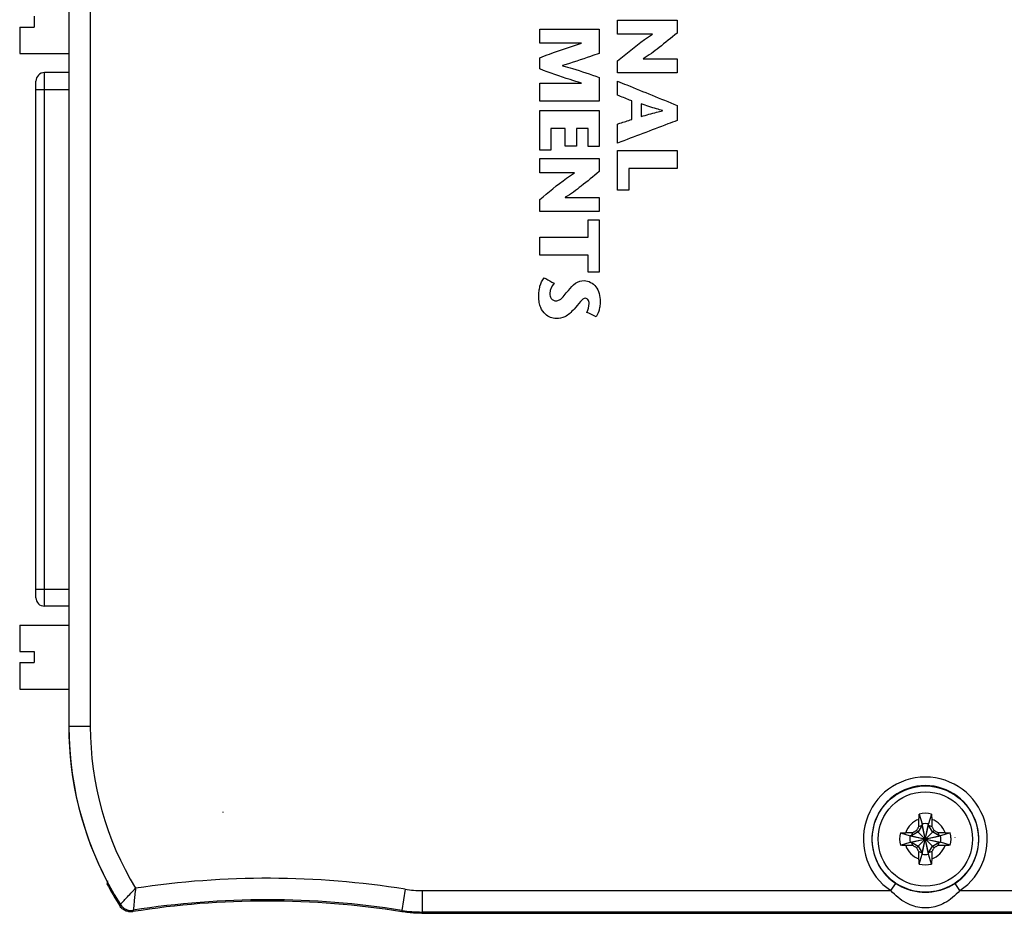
# Model space of a CAD drawing. Header units: inches. Extents: x 0 to 22, y 0 to 17.
# Tile 9 of 29: x 8.3 to 10.6, y 6 to 8.1. Entities that reach past the tile are written whole.
import ezdxf

# ---------------------------------------------------------------- set-up
doc = ezdxf.new("R2010")
doc.units = ezdxf.units.IN
doc.header["$LTSCALE"] = 1.21
doc.header["$MEASUREMENT"] = 0
doc.layers.get('0').update_dxf_attribs({"linetype": 'CONTINUOUS'})
doc.layers.add('DATUMCURVES', color=7, linetype='CONTINUOUS')

msp = doc.modelspace()

# ---------------------------------------------------------------- linework, layer by layer
at = {"color": 7, "linetype": 'CONTINUOUS'}
for p, q in [((8.4284, 10.0968), (8.4284, 6.4228)), ((8.4784, 10.0968), (8.4784, 6.4228)), ((8.347, 8.0818), (8.347, 8.0562)), ((8.3136, 8.0562), (8.3136, 7.9942)), ((8.3136, 8.0562), (8.347, 8.0562)), ((8.3136, 7.9942), (8.4282, 7.9942)), ((8.3712, 6.7038), (8.3712, 7.9499)), ((8.4282, 7.9499), (8.3712, 7.9499)), ((8.3515, 6.7235), (8.3515, 7.9302)), ((8.3515, 7.9105), (8.4282, 7.9105)), ((8.3515, 6.7432), (8.4282, 6.7432)), ((8.4282, 6.7038), (8.3712, 6.7038)), ((8.3136, 6.6595), (8.3136, 6.5975)), ((8.3136, 6.6595), (8.4282, 6.6595)), ((8.3136, 6.5975), (8.347, 6.5975)), ((8.347, 6.5975), (8.347, 6.5719)), ((8.3136, 6.5719), (8.3136, 6.5099)), ((8.3136, 6.5719), (8.347, 6.5719)), ((8.3136, 6.5099), (8.4282, 6.5099)), ((8.4784, 6.4228), (8.4284, 6.4228)), ((10.4143, 6.2181), (10.4215, 6.1952)), ((10.4433, 6.2181), (10.4361, 6.1952)), ((10.4215, 6.1923), (10.4123, 6.1763)), ((10.4135, 6.1888), (10.4215, 6.1923)), ((10.4361, 6.1244), (10.4215, 6.1952)), ((10.4215, 6.1952), (10.4215, 6.1923)), ((10.4215, 6.1244), (10.4361, 6.1952)), ((10.4361, 6.1273), (10.4215, 6.1923)), ((10.4215, 6.1273), (10.4361, 6.1923)), ((10.4361, 6.1923), (10.4361, 6.1952)), ((10.4361, 6.1923), (10.4441, 6.1888)), ((10.4453, 6.1763), (10.4361, 6.1923)), ((10.3705, 6.1743), (10.3934, 6.1671)), ((10.3934, 6.1671), (10.4642, 6.1525)), ((10.3934, 6.1525), (10.4642, 6.1671)), ((10.3963, 6.1671), (10.3934, 6.1671)), ((10.4123, 6.1763), (10.3963, 6.1671)), ((10.3963, 6.1671), (10.3998, 6.1751)), ((10.3963, 6.1671), (10.4613, 6.1525)), ((10.3963, 6.1525), (10.4613, 6.1671)), ((10.4085, 6.1801), (10.4491, 6.1395)), ((10.4085, 6.1395), (10.4491, 6.1801)), ((10.4613, 6.1671), (10.4453, 6.1763)), ((10.4578, 6.1751), (10.4613, 6.1671)), ((10.4642, 6.1671), (10.4613, 6.1671)), ((10.4871, 6.1743), (10.4642, 6.1671)), ((10.3705, 6.1453), (10.3934, 6.1525)), ((10.3934, 6.1525), (10.3963, 6.1525)), ((10.3963, 6.1525), (10.4123, 6.1433)), ((10.3998, 6.1445), (10.3963, 6.1525)), ((10.4123, 6.1433), (10.4215, 6.1273)), ((10.4361, 6.1273), (10.4453, 6.1433)), ((10.4453, 6.1433), (10.4613, 6.1525)), ((10.4613, 6.1525), (10.4578, 6.1445)), ((10.4613, 6.1525), (10.4642, 6.1525)), ((10.4871, 6.1453), (10.4642, 6.1525)), ((10.4135, 6.1308), (10.4215, 6.1273)), ((10.4143, 6.1015), (10.4215, 6.1244)), ((10.4215, 6.1273), (10.4215, 6.1244)), ((10.4441, 6.1308), (10.4361, 6.1273)), ((10.4361, 6.1244), (10.4361, 6.1273)), ((10.4433, 6.1015), (10.4361, 6.1244)), ((8.5183, 6.0593), (8.5171, 6.0555)), ((10.3484, 6.0394), (10.3595, 6.056)), ((10.5092, 6.0394), (10.4981, 6.056)), ((9.214, 6.0425), (9.2061, 5.9931)), ((9.2534, 6.0394), (10.3484, 6.0394)), ((9.2534, 6.0394), (9.2534, 5.9894)), ((10.5092, 6.0394), (12.4338, 6.0394)), ((9.2061, 5.9931), (9.2059, 5.9901)), ((9.2534, 5.9894), (9.2531, 5.9864)), ((9.2531, 5.9864), (12.4338, 5.9864)), ((12.4338, 5.9894), (9.2534, 5.9894))]:
    msp.add_line(p, q, dxfattribs=at)
for radius in [0.124, 0.1102]:
    msp.add_circle((10.4288, 6.1598), radius, dxfattribs=at)
for centre, radius, start, end in [((8.3712, 7.9302), 0.0197, 90, 180), ((8.3712, 6.7235), 0.0197, 180, 270), ((9.2066, 6.4228), 0.7784, 180, 207.8354), ((9.2066, 6.4228), 0.7782, 180, 212.2898), ((9.2066, 6.4228), 0.7282, 180, 211.26), ((10.4288, 6.1598), 0.1448, 303.7387, 236.2613), ((10.4288, 6.1598), 0.1248, 303.7387, 236.2613), ((10.4288, 6.1598), 0.0601, 76.0154, 103.9846), ((10.4288, 6.1598), 0.0483, 108.0064, 161.9936), ((10.4288, 6.1598), 0.0361, 78.3738, 101.6262), ((10.4288, 6.1598), 0.0483, 18.0064, 71.9936), ((10.4288, 6.1598), 0.0601, 166.0154, 193.9846), ((10.4288, 6.1598), 0.0361, 168.3738, 191.6262), ((10.4288, 6.1598), 0.0361, 348.3738, 11.6262), ((10.4288, 6.1598), 0.0601, 346.0154, 13.9846), ((10.4288, 6.1598), 0.0483, 198.0064, 251.9936), ((10.4288, 6.1598), 0.0483, 288.0064, 341.9936), ((10.4288, 6.1598), 0.0361, 258.3738, 281.6262), ((10.4288, 6.1598), 0.0601, 256.0154, 283.9846), ((9.2066, 6.4228), 0.7812, 208.0408, 212.4398), ((8.8914, 4.0185), 2.0496, 80.9425, 98.6222), ((8.8914, 4.0185), 1.9966, 80.9367, 99.0491), ((8.8914, 4.0185), 1.9996, 80.9425, 98.9937)]:
    msp.add_arc(centre, radius, start, end, dxfattribs=at)
for points, knots in [([(10.4139, 6.2057), (10.4139, 6.207), (10.414, 6.2097), (10.4141, 6.2138), (10.4142, 6.2166), (10.4143, 6.2181)], [0, 0, 0, 0, 0.311609, 0.64749, 1, 1, 1, 1]), ([(10.4433, 6.2181), (10.4434, 6.2166), (10.4435, 6.2138), (10.4436, 6.2097), (10.4437, 6.207), (10.4437, 6.2057)], [0, 0, 0, 0, 0.352479, 0.688401, 1, 1, 1, 1]), ([(10.4085, 6.1801), (10.4089, 6.1808), (10.4097, 6.1823), (10.411, 6.1845), (10.4123, 6.1866), (10.4131, 6.1881), (10.4135, 6.1888)], [0, 0, 0, 0, 0.248704, 0.498905, 0.749743, 1, 1, 1, 1]), ([(10.4135, 6.1888), (10.4135, 6.1903), (10.4136, 6.1931), (10.4137, 6.1974), (10.4138, 6.2016), (10.4138, 6.2044), (10.4139, 6.2057)], [0, 0, 0, 0, 0.258317, 0.511453, 0.758801, 1, 1, 1, 1]), ([(10.4437, 6.2057), (10.4438, 6.2044), (10.4438, 6.2016), (10.4439, 6.1974), (10.444, 6.1931), (10.4441, 6.1903), (10.4441, 6.1888)], [0, 0, 0, 0, 0.241199, 0.488547, 0.741683, 1, 1, 1, 1]), ([(10.4441, 6.1888), (10.4445, 6.1881), (10.4454, 6.1866), (10.4466, 6.1844), (10.4479, 6.1823), (10.4487, 6.1808), (10.4491, 6.1801)], [0, 0, 0, 0, 0.251836, 0.503053, 0.752653, 1, 1, 1, 1]), ([(10.3705, 6.1743), (10.372, 6.1744), (10.3748, 6.1745), (10.3789, 6.1746), (10.3816, 6.1747), (10.3829, 6.1747)], [0, 0, 0, 0, 0.352479, 0.688401, 1, 1, 1, 1]), ([(10.3829, 6.1747), (10.3842, 6.1748), (10.387, 6.1748), (10.3912, 6.1749), (10.3955, 6.175), (10.3983, 6.175), (10.3998, 6.1751)], [0, 0, 0, 0, 0.241202, 0.48855, 0.741685, 1, 1, 1, 1]), ([(10.3998, 6.1751), (10.4005, 6.1755), (10.402, 6.1763), (10.4042, 6.1776), (10.4063, 6.1789), (10.4078, 6.1797), (10.4085, 6.1801)], [0, 0, 0, 0, 0.251836, 0.503053, 0.752653, 1, 1, 1, 1]), ([(10.4491, 6.1801), (10.4499, 6.1797), (10.4513, 6.1789), (10.4535, 6.1776), (10.4556, 6.1763), (10.4571, 6.1755), (10.4578, 6.1751)], [0, 0, 0, 0, 0.248704, 0.498905, 0.749743, 1, 1, 1, 1]), ([(10.4578, 6.1751), (10.4593, 6.175), (10.4622, 6.175), (10.4664, 6.1749), (10.4706, 6.1748), (10.4734, 6.1748), (10.4747, 6.1747)], [0, 0, 0, 0, 0.258315, 0.51145, 0.758798, 1, 1, 1, 1]), ([(10.4747, 6.1747), (10.476, 6.1747), (10.4787, 6.1746), (10.4828, 6.1745), (10.4856, 6.1744), (10.4871, 6.1743)], [0, 0, 0, 0, 0.311609, 0.64749, 1, 1, 1, 1]), ([(10.3829, 6.1449), (10.3816, 6.1449), (10.3789, 6.145), (10.3748, 6.1451), (10.372, 6.1452), (10.3705, 6.1453)], [0, 0, 0, 0, 0.311609, 0.64749, 1, 1, 1, 1]), ([(10.3998, 6.1445), (10.3983, 6.1445), (10.3955, 6.1446), (10.3912, 6.1447), (10.387, 6.1448), (10.3842, 6.1448), (10.3829, 6.1449)], [0, 0, 0, 0, 0.258315, 0.51145, 0.758798, 1, 1, 1, 1]), ([(10.4085, 6.1395), (10.4078, 6.1399), (10.4063, 6.1407), (10.4041, 6.142), (10.402, 6.1432), (10.4005, 6.1441), (10.3998, 6.1445)], [0, 0, 0, 0, 0.248609, 0.498736, 0.749586, 1, 1, 1, 1]), ([(10.4578, 6.1445), (10.4571, 6.1441), (10.4556, 6.1432), (10.4535, 6.142), (10.4513, 6.1407), (10.4499, 6.1399), (10.4491, 6.1395)], [0, 0, 0, 0, 0.251669, 0.502875, 0.752553, 1, 1, 1, 1]), ([(10.4747, 6.1449), (10.4734, 6.1448), (10.4706, 6.1448), (10.4664, 6.1447), (10.4622, 6.1446), (10.4593, 6.1445), (10.4578, 6.1445)], [0, 0, 0, 0, 0.241202, 0.48855, 0.741685, 1, 1, 1, 1]), ([(10.4871, 6.1453), (10.4856, 6.1452), (10.4828, 6.1451), (10.4787, 6.145), (10.476, 6.1449), (10.4747, 6.1449)], [0, 0, 0, 0, 0.352479, 0.688401, 1, 1, 1, 1]), ([(10.4135, 6.1308), (10.4131, 6.1315), (10.4122, 6.133), (10.411, 6.1351), (10.4097, 6.1373), (10.4089, 6.1387), (10.4085, 6.1395)], [0, 0, 0, 0, 0.251852, 0.503071, 0.752663, 1, 1, 1, 1]), ([(10.4139, 6.1139), (10.4138, 6.1152), (10.4138, 6.118), (10.4137, 6.1222), (10.4136, 6.1264), (10.4135, 6.1293), (10.4135, 6.1308)], [0, 0, 0, 0, 0.241226, 0.488582, 0.741709, 1, 1, 1, 1]), ([(10.4441, 6.1308), (10.4441, 6.1293), (10.444, 6.1264), (10.4439, 6.1222), (10.4438, 6.118), (10.4438, 6.1152), (10.4437, 6.1139)], [0, 0, 0, 0, 0.258317, 0.511453, 0.758801, 1, 1, 1, 1]), ([(10.4491, 6.1395), (10.4487, 6.1387), (10.4479, 6.1373), (10.4466, 6.1351), (10.4454, 6.133), (10.4445, 6.1315), (10.4441, 6.1308)], [0, 0, 0, 0, 0.248609, 0.498736, 0.749586, 1, 1, 1, 1]), ([(10.4143, 6.1015), (10.4142, 6.103), (10.4141, 6.1058), (10.414, 6.1099), (10.4139, 6.1126), (10.4139, 6.1139)], [0, 0, 0, 0, 0.352479, 0.688401, 1, 1, 1, 1]), ([(10.4437, 6.1139), (10.4437, 6.1126), (10.4436, 6.1099), (10.4435, 6.1058), (10.4434, 6.103), (10.4433, 6.1015)], [0, 0, 0, 0, 0.311609, 0.64749, 1, 1, 1, 1]), ([(10.4981, 6.056), (10.4935, 6.0529), (10.4836, 6.0472), (10.468, 6.0409), (10.4521, 6.0369), (10.4367, 6.035), (10.4214, 6.035), (10.4057, 6.0368), (10.3896, 6.0409), (10.3739, 6.0472), (10.3641, 6.0529), (10.3595, 6.056)], [0, 0, 0, 0, 0.114107, 0.231925, 0.343363, 0.447186, 0.54898, 0.655233, 0.768548, 0.886738, 1, 1, 1, 1]), ([(8.5487, 6.0071), (8.5493, 6.0077), (8.5515, 6.0101), (8.5562, 6.0153), (8.5637, 6.0233), (8.5733, 6.0336), (8.5804, 6.0409), (8.5841, 6.0449)], [0, 0, 0, 0, 0.04921, 0.188217, 0.407077, 0.687509, 1, 1, 1, 1]), ([(8.5841, 6.0449), (8.5835, 6.0395), (8.5824, 6.0293), (8.5809, 6.0154), (8.5799, 6.0045), (8.5792, 5.9975), (8.5789, 5.9943), (8.5788, 5.9934)], [0, 0, 0, 0, 0.312891, 0.593373, 0.812067, 0.950914, 1, 1, 1, 1]), ([(9.214, 6.0425), (9.2205, 6.0414), (9.2336, 6.0399), (9.2468, 6.0394), (9.2534, 6.0394)], [0, 0, 0, 0, 0.49994, 1, 1, 1, 1]), ([(10.5092, 6.0394), (10.504, 6.0336), (10.493, 6.0229), (10.4748, 6.0105), (10.4562, 6.0025), (10.4381, 5.9988), (10.4201, 5.9987), (10.4017, 6.0024), (10.3828, 6.0105), (10.3645, 6.023), (10.3535, 6.0336), (10.3484, 6.0394)], [0, 0, 0, 0, 0.125914, 0.246981, 0.354779, 0.451439, 0.54505, 0.643901, 0.753482, 0.874989, 1, 1, 1, 1]), ([(8.5487, 6.0071), (8.5486, 6.0067), (8.5482, 6.0059), (8.5478, 6.0048), (8.5475, 6.0041), (8.5473, 6.0037)], [0, 0, 0, 0, 0.33386, 0.667071, 1, 1, 1, 1]), ([(8.5773, 5.9902), (8.5745, 5.9897), (8.5686, 5.9897), (8.5602, 5.9921), (8.5527, 5.9968), (8.5489, 6.0013), (8.5473, 6.0037)], [0, 0, 0, 0, 0.248766, 0.497363, 0.74775, 1, 1, 1, 1]), ([(8.5487, 6.0071), (8.5508, 6.0038), (8.5562, 5.998), (8.567, 5.9931), (8.575, 5.9928), (8.5788, 5.9934)], [0, 0, 0, 0, 0.333313, 0.666637, 1, 1, 1, 1]), ([(8.5788, 5.9934), (8.5786, 5.9931), (8.5783, 5.9924), (8.5778, 5.9913), (8.5775, 5.9906), (8.5773, 5.9902)], [0, 0, 0, 0, 0.333605, 0.666938, 1, 1, 1, 1]), ([(9.2531, 5.9864), (9.2479, 5.9864), (9.2373, 5.9867), (9.2215, 5.9879), (9.2111, 5.9893), (9.2059, 5.9901)], [0, 0, 0, 0, 0.333145, 0.666862, 1, 1, 1, 1]), ([(9.2061, 5.9931), (9.2139, 5.9919), (9.2297, 5.99), (9.2455, 5.9894), (9.2534, 5.9894)], [0, 0, 0, 0, 0.499916, 1, 1, 1, 1])]:
    msp.add_open_spline(points, degree=3, knots=knots, dxfattribs=at)
at = {"layer": 'DATUMCURVES', "color": 40, "linetype": 'CONTINUOUS'}
for points, knots in [([(9.7101, 8.0727, 0.394), (9.7173, 8.0727, 0.394), (9.7636, 8.0727, 0.394), (9.8099, 8.0727, 0.394), (9.849, 8.0727, 0.394)], [0, 0, 0, 0, 0.15625, 1, 1, 1, 1]), ([(9.7101, 8.0398, 0.394), (9.7101, 8.0415, 0.394), (9.7101, 8.0525, 0.394), (9.7101, 8.0634, 0.394), (9.7101, 8.0727, 0.394)], [0, 0, 0, 0, 0.15625, 1, 1, 1, 1]), ([(9.849, 8.0727, 0.394), (9.849, 8.0711, 0.394), (9.849, 8.061, 0.394), (9.849, 8.0509, 0.394), (9.849, 8.0423, 0.394)], [0, 0, 0, 0, 0.15625, 1, 1, 1, 1]), ([(9.5282, 8.0517, 0.394), (9.5354, 8.0517, 0.394), (9.5817, 8.0517, 0.394), (9.628, 8.0517, 0.394), (9.6671, 8.0517, 0.394)], [0, 0, 0, 0, 0.15625, 1, 1, 1, 1]), ([(9.5282, 8.0187, 0.394), (9.5282, 8.0204, 0.394), (9.5282, 8.0314, 0.394), (9.5282, 8.0424, 0.394), (9.5282, 8.0517, 0.394)], [0, 0, 0, 0, 0.15625, 1, 1, 1, 1]), ([(9.6671, 8.0517, 0.394), (9.6671, 8.0487, 0.394), (9.6671, 8.0298, 0.394), (9.6671, 8.0109, 0.394), (9.6671, 7.9949, 0.394)], [0, 0, 0, 0, 0.15625, 1, 1, 1, 1]), ([(9.7915, 8.0398, 0.394), (9.7872, 8.0398, 0.394), (9.7601, 8.0398, 0.394), (9.733, 8.0398, 0.394), (9.7101, 8.0398, 0.394)], [0, 0, 0, 0, 0.15625, 1, 1, 1, 1]), ([(9.7101, 7.9771, 0.394), (9.7306, 7.994, 0.394), (9.7566, 8.0163, 0.394), (9.7849, 8.0356, 0.394), (9.7915, 8.0394, 0.394)], [0, 0, 0, 0, 0.779671, 1, 1, 1, 1]), ([(9.849, 8.0423, 0.394), (9.8351, 8.031, 0.394), (9.8093, 8.0102, 0.394), (9.783, 7.9895, 0.394), (9.7694, 7.9824, 0.394)], [0, 0, 0, 0, 0.540207, 1, 1, 1, 1]), ([(9.6254, 8.0187, 0.394), (9.6203, 8.0187, 0.394), (9.5879, 8.0187, 0.394), (9.5555, 8.0187, 0.394), (9.5282, 8.0187, 0.394)], [0, 0, 0, 0, 0.15625, 1, 1, 1, 1]), ([(9.5282, 7.9848, 0.394), (9.5358, 7.9876, 0.394), (9.5679, 7.9996, 0.394), (9.6004, 8.0108, 0.394), (9.6254, 8.0183, 0.394)], [0, 0, 0, 0, 0.237355, 1, 1, 1, 1]), ([(9.5282, 7.9584, 0.394), (9.5282, 7.9598, 0.394), (9.5282, 7.9686, 0.394), (9.5282, 7.9774, 0.394), (9.5282, 7.9848, 0.394)], [0, 0, 0, 0, 0.15625, 1, 1, 1, 1]), ([(9.6671, 7.9949, 0.394), (9.6604, 7.9925, 0.394), (9.6321, 7.9824, 0.394), (9.6036, 7.9729, 0.394), (9.5815, 7.9665, 0.394)], [0, 0, 0, 0, 0.235722, 1, 1, 1, 1]), ([(9.7694, 7.982, 0.394), (9.7736, 7.982, 0.394), (9.8001, 7.982, 0.394), (9.8266, 7.982, 0.394), (9.849, 7.982, 0.394)], [0, 0, 0, 0, 0.15625, 1, 1, 1, 1]), ([(9.849, 7.982, 0.394), (9.849, 7.9803, 0.394), (9.849, 7.9693, 0.394), (9.849, 7.9583, 0.394), (9.849, 7.9491, 0.394)], [0, 0, 0, 0, 0.15625, 1, 1, 1, 1]), ([(9.6254, 7.9255, 0.394), (9.6166, 7.928, 0.394), (9.5839, 7.9381, 0.394), (9.5517, 7.9498, 0.394), (9.5282, 7.9584, 0.394)], [0, 0, 0, 0, 0.267493, 1, 1, 1, 1]), ([(9.5815, 7.9661, 0.394), (9.5894, 7.964, 0.394), (9.6181, 7.9557, 0.394), (9.6464, 7.9458, 0.394), (9.6671, 7.9388, 0.394)], [0, 0, 0, 0, 0.270709, 1, 1, 1, 1]), ([(9.7101, 7.9491, 0.394), (9.7101, 7.9505, 0.394), (9.7101, 7.9598, 0.394), (9.7101, 7.9692, 0.394), (9.7101, 7.9771, 0.394)], [0, 0, 0, 0, 0.15625, 1, 1, 1, 1]), ([(9.6671, 7.9388, 0.394), (9.6671, 7.9359, 0.394), (9.6671, 7.9173, 0.394), (9.6671, 7.8988, 0.394), (9.6671, 7.8832, 0.394)], [0, 0, 0, 0, 0.15625, 1, 1, 1, 1]), ([(9.849, 7.9491, 0.394), (9.8418, 7.9491, 0.394), (9.7955, 7.9491, 0.394), (9.7492, 7.9491, 0.394), (9.7101, 7.9491, 0.394)], [0, 0, 0, 0, 0.15625, 1, 1, 1, 1]), ([(9.5282, 7.9251, 0.394), (9.5332, 7.9251, 0.394), (9.5656, 7.9251, 0.394), (9.5981, 7.9251, 0.394), (9.6254, 7.9251, 0.394)], [0, 0, 0, 0, 0.15625, 1, 1, 1, 1]), ([(9.5282, 7.8832, 0.394), (9.5282, 7.8853, 0.394), (9.5282, 7.8993, 0.394), (9.5282, 7.9133, 0.394), (9.5282, 7.9251, 0.394)], [0, 0, 0, 0, 0.15625, 1, 1, 1, 1]), ([(9.7101, 7.9298, 0.394), (9.7173, 7.9269, 0.394), (9.7636, 7.908, 0.394), (9.8099, 7.8892, 0.394), (9.849, 7.8732, 0.394)], [0, 0, 0, 0, 0.15625, 1, 1, 1, 1]), ([(9.7101, 7.8971, 0.394), (9.7101, 7.8988, 0.394), (9.7101, 7.9097, 0.394), (9.7101, 7.9206, 0.394), (9.7101, 7.9298, 0.394)], [0, 0, 0, 0, 0.15625, 1, 1, 1, 1]), ([(9.7432, 7.8838, 0.394), (9.7415, 7.8845, 0.394), (9.7305, 7.8889, 0.394), (9.7194, 7.8933, 0.394), (9.7101, 7.8971, 0.394)], [0, 0, 0, 0, 0.15625, 1, 1, 1, 1]), ([(9.6671, 7.8832, 0.394), (9.6599, 7.8832, 0.394), (9.6135, 7.8832, 0.394), (9.5672, 7.8832, 0.394), (9.5282, 7.8832, 0.394)], [0, 0, 0, 0, 0.15625, 1, 1, 1, 1]), ([(9.7432, 7.8407, 0.394), (9.7432, 7.8429, 0.394), (9.7432, 7.8573, 0.394), (9.7432, 7.8717, 0.394), (9.7432, 7.8838, 0.394)], [0, 0, 0, 0, 0.15625, 1, 1, 1, 1]), ([(9.7653, 7.8766, 0.394), (9.7653, 7.8751, 0.394), (9.7653, 7.8654, 0.394), (9.7653, 7.8557, 0.394), (9.7653, 7.8474, 0.394)], [0, 0, 0, 0, 0.15625, 1, 1, 1, 1]), ([(9.8149, 7.8613, 0.394), (9.8103, 7.8626, 0.394), (9.7936, 7.8673, 0.394), (9.7772, 7.8729, 0.394), (9.7653, 7.8766, 0.394)], [0, 0, 0, 0, 0.276503, 1, 1, 1, 1]), ([(9.849, 7.8732, 0.394), (9.849, 7.8714, 0.394), (9.849, 7.8597, 0.394), (9.849, 7.848, 0.394), (9.849, 7.8381, 0.394)], [0, 0, 0, 0, 0.15625, 1, 1, 1, 1]), ([(9.5282, 7.8613, 0.394), (9.5354, 7.8613, 0.394), (9.5817, 7.8613, 0.394), (9.628, 7.8613, 0.394), (9.6671, 7.8613, 0.394)], [0, 0, 0, 0, 0.15625, 1, 1, 1, 1]), ([(9.5282, 7.7684, 0.394), (9.5282, 7.7733, 0.394), (9.5282, 7.8043, 0.394), (9.5282, 7.8352, 0.394), (9.5282, 7.8613, 0.394)], [0, 0, 0, 0, 0.15625, 1, 1, 1, 1]), ([(9.6671, 7.8613, 0.394), (9.6671, 7.857, 0.394), (9.6671, 7.8288, 0.394), (9.6671, 7.8007, 0.394), (9.6671, 7.777, 0.394)], [0, 0, 0, 0, 0.15625, 1, 1, 1, 1]), ([(9.7653, 7.8474, 0.394), (9.7772, 7.8508, 0.394), (9.7937, 7.8555, 0.394), (9.8103, 7.8598, 0.394), (9.8149, 7.861, 0.394)], [0, 0, 0, 0, 0.72267, 1, 1, 1, 1]), ([(9.5542, 7.8195, 0.394), (9.5542, 7.8168, 0.394), (9.5542, 7.7998, 0.394), (9.5542, 7.7828, 0.394), (9.5542, 7.7684, 0.394)], [0, 0, 0, 0, 0.15625, 1, 1, 1, 1]), ([(9.5877, 7.8195, 0.394), (9.586, 7.8195, 0.394), (9.5748, 7.8195, 0.394), (9.5636, 7.8195, 0.394), (9.5542, 7.8195, 0.394)], [0, 0, 0, 0, 0.15625, 1, 1, 1, 1]), ([(9.5877, 7.778, 0.394), (9.5877, 7.7801, 0.394), (9.5877, 7.794, 0.394), (9.5877, 7.8078, 0.394), (9.5877, 7.8195, 0.394)], [0, 0, 0, 0, 0.15625, 1, 1, 1, 1]), ([(9.6137, 7.8195, 0.394), (9.6137, 7.8173, 0.394), (9.6137, 7.8035, 0.394), (9.6137, 7.7897, 0.394), (9.6137, 7.778, 0.394)], [0, 0, 0, 0, 0.15625, 1, 1, 1, 1]), ([(9.6411, 7.8195, 0.394), (9.6397, 7.8195, 0.394), (9.6305, 7.8195, 0.394), (9.6214, 7.8195, 0.394), (9.6137, 7.8195, 0.394)], [0, 0, 0, 0, 0.15625, 1, 1, 1, 1]), ([(9.6411, 7.777, 0.394), (9.6411, 7.7792, 0.394), (9.6411, 7.7934, 0.394), (9.6411, 7.8075, 0.394), (9.6411, 7.8195, 0.394)], [0, 0, 0, 0, 0.15625, 1, 1, 1, 1]), ([(9.7101, 7.8298, 0.394), (9.7118, 7.8304, 0.394), (9.7229, 7.834, 0.394), (9.7339, 7.8376, 0.394), (9.7432, 7.8407, 0.394)], [0, 0, 0, 0, 0.15625, 1, 1, 1, 1]), ([(9.849, 7.8381, 0.394), (9.8418, 7.8354, 0.394), (9.7955, 7.8178, 0.394), (9.7492, 7.8002, 0.394), (9.7101, 7.7853, 0.394)], [0, 0, 0, 0, 0.15625, 1, 1, 1, 1]), ([(9.7101, 7.7853, 0.394), (9.7101, 7.7876, 0.394), (9.7101, 7.8025, 0.394), (9.7101, 7.8173, 0.394), (9.7101, 7.8298, 0.394)], [0, 0, 0, 0, 0.15625, 1, 1, 1, 1]), ([(9.6137, 7.778, 0.394), (9.6123, 7.778, 0.394), (9.6037, 7.778, 0.394), (9.595, 7.778, 0.394), (9.5877, 7.778, 0.394)], [0, 0, 0, 0, 0.15625, 1, 1, 1, 1]), ([(9.6671, 7.777, 0.394), (9.6657, 7.777, 0.394), (9.6571, 7.777, 0.394), (9.6484, 7.777, 0.394), (9.6411, 7.777, 0.394)], [0, 0, 0, 0, 0.15625, 1, 1, 1, 1]), ([(9.5542, 7.7684, 0.394), (9.5528, 7.7684, 0.394), (9.5441, 7.7684, 0.394), (9.5355, 7.7684, 0.394), (9.5282, 7.7684, 0.394)], [0, 0, 0, 0, 0.15625, 1, 1, 1, 1]), ([(9.7101, 7.7681, 0.394), (9.7173, 7.7681, 0.394), (9.7636, 7.7681, 0.394), (9.8099, 7.7681, 0.394), (9.849, 7.7681, 0.394)], [0, 0, 0, 0, 0.15625, 1, 1, 1, 1]), ([(9.7101, 7.6754, 0.394), (9.7101, 7.6802, 0.394), (9.7101, 7.7111, 0.394), (9.7101, 7.742, 0.394), (9.7101, 7.7681, 0.394)], [0, 0, 0, 0, 0.15625, 1, 1, 1, 1]), ([(9.849, 7.7681, 0.394), (9.849, 7.7659, 0.394), (9.849, 7.7519, 0.394), (9.849, 7.738, 0.394), (9.849, 7.7262, 0.394)], [0, 0, 0, 0, 0.15625, 1, 1, 1, 1]), ([(9.5282, 7.749, 0.394), (9.5354, 7.749, 0.394), (9.5817, 7.749, 0.394), (9.628, 7.749, 0.394), (9.6671, 7.749, 0.394)], [0, 0, 0, 0, 0.15625, 1, 1, 1, 1]), ([(9.5282, 7.7161, 0.394), (9.5282, 7.7178, 0.394), (9.5282, 7.7288, 0.394), (9.5282, 7.7397, 0.394), (9.5282, 7.749, 0.394)], [0, 0, 0, 0, 0.15625, 1, 1, 1, 1]), ([(9.6671, 7.749, 0.394), (9.6671, 7.7474, 0.394), (9.6671, 7.7373, 0.394), (9.6671, 7.7272, 0.394), (9.6671, 7.7186, 0.394)], [0, 0, 0, 0, 0.15625, 1, 1, 1, 1]), ([(9.6095, 7.7161, 0.394), (9.6053, 7.7161, 0.394), (9.5782, 7.7161, 0.394), (9.551, 7.7161, 0.394), (9.5282, 7.7161, 0.394)], [0, 0, 0, 0, 0.15625, 1, 1, 1, 1]), ([(9.5282, 7.6534, 0.394), (9.5487, 7.6703, 0.394), (9.5747, 7.6926, 0.394), (9.603, 7.7119, 0.394), (9.6095, 7.7157, 0.394)], [0, 0, 0, 0, 0.77967, 1, 1, 1, 1]), ([(9.6671, 7.7186, 0.394), (9.6532, 7.7073, 0.394), (9.6274, 7.6865, 0.394), (9.601, 7.6658, 0.394), (9.5875, 7.6587, 0.394)], [0, 0, 0, 0, 0.540147, 1, 1, 1, 1]), ([(9.7361, 7.7262, 0.394), (9.7361, 7.7235, 0.394), (9.7361, 7.7066, 0.394), (9.7361, 7.6897, 0.394), (9.7361, 7.6754, 0.394)], [0, 0, 0, 0, 0.15625, 1, 1, 1, 1]), ([(9.849, 7.7262, 0.394), (9.8431, 7.7262, 0.394), (9.8055, 7.7262, 0.394), (9.7679, 7.7262, 0.394), (9.7361, 7.7262, 0.394)], [0, 0, 0, 0, 0.15625, 1, 1, 1, 1]), ([(9.5875, 7.6583, 0.394), (9.5916, 7.6583, 0.394), (9.6182, 7.6583, 0.394), (9.6447, 7.6583, 0.394), (9.6671, 7.6583, 0.394)], [0, 0, 0, 0, 0.15625, 1, 1, 1, 1]), ([(9.6671, 7.6583, 0.394), (9.6671, 7.6566, 0.394), (9.6671, 7.6456, 0.394), (9.6671, 7.6346, 0.394), (9.6671, 7.6254, 0.394)], [0, 0, 0, 0, 0.15625, 1, 1, 1, 1]), ([(9.7361, 7.6754, 0.394), (9.7347, 7.6754, 0.394), (9.7261, 7.6754, 0.394), (9.7174, 7.6754, 0.394), (9.7101, 7.6754, 0.394)], [0, 0, 0, 0, 0.15625, 1, 1, 1, 1]), ([(9.5282, 7.6254, 0.394), (9.5282, 7.6268, 0.394), (9.5282, 7.6361, 0.394), (9.5282, 7.6455, 0.394), (9.5282, 7.6534, 0.394)], [0, 0, 0, 0, 0.15625, 1, 1, 1, 1]), ([(9.6671, 7.6254, 0.394), (9.6599, 7.6254, 0.394), (9.6135, 7.6254, 0.394), (9.5672, 7.6254, 0.394), (9.5282, 7.6254, 0.394)], [0, 0, 0, 0, 0.15625, 1, 1, 1, 1]), ([(9.6411, 7.6059, 0.394), (9.6424, 7.6059, 0.394), (9.6511, 7.6059, 0.394), (9.6598, 7.6059, 0.394), (9.6671, 7.6059, 0.394)], [0, 0, 0, 0, 0.15625, 1, 1, 1, 1]), ([(9.6411, 7.5658, 0.394), (9.6411, 7.5679, 0.394), (9.6411, 7.5813, 0.394), (9.6411, 7.5946, 0.394), (9.6411, 7.6059, 0.394)], [0, 0, 0, 0, 0.15625, 1, 1, 1, 1]), ([(9.6671, 7.6059, 0.394), (9.6671, 7.5995, 0.394), (9.6671, 7.5589, 0.394), (9.6671, 7.5182, 0.394), (9.6671, 7.4838, 0.394)], [0, 0, 0, 0, 0.15625, 1, 1, 1, 1]), ([(9.5282, 7.5239, 0.394), (9.5282, 7.5261, 0.394), (9.5282, 7.5401, 0.394), (9.5282, 7.554, 0.394), (9.5282, 7.5658, 0.394)], [0, 0, 0, 0, 0.15625, 1, 1, 1, 1]), ([(9.5282, 7.5658, 0.394), (9.534, 7.5658, 0.394), (9.5717, 7.5658, 0.394), (9.6093, 7.5658, 0.394), (9.6411, 7.5658, 0.394)], [0, 0, 0, 0, 0.15625, 1, 1, 1, 1]), ([(9.6411, 7.5239, 0.394), (9.6352, 7.5239, 0.394), (9.5976, 7.5239, 0.394), (9.5599, 7.5239, 0.394), (9.5282, 7.5239, 0.394)], [0, 0, 0, 0, 0.15625, 1, 1, 1, 1]), ([(9.6411, 7.4838, 0.394), (9.6411, 7.4859, 0.394), (9.6411, 7.4993, 0.394), (9.6411, 7.5127, 0.394), (9.6411, 7.5239, 0.394)], [0, 0, 0, 0, 0.15625, 1, 1, 1, 1]), ([(9.6671, 7.4838, 0.394), (9.6657, 7.4838, 0.394), (9.6571, 7.4838, 0.394), (9.6484, 7.4838, 0.394), (9.6411, 7.4838, 0.394)], [0, 0, 0, 0, 0.15625, 1, 1, 1, 1]), ([(9.5667, 7.3753, 0.394), (9.5576, 7.3753, 0.394), (9.5419, 7.3823, 0.394), (9.5307, 7.3988, 0.394), (9.5265, 7.4136, 0.394), (9.5255, 7.4264, 0.394), (9.5262, 7.4392, 0.394), (9.5291, 7.4543, 0.394), (9.5339, 7.465, 0.394), (9.5385, 7.4707, 0.394)], [0, 0, 0, 0, 0.227848, 0.391049, 0.491857, 0.611745, 0.713951, 0.813735, 1, 1, 1, 1]), ([(9.5385, 7.4707, 0.394), (9.5397, 7.4701, 0.394), (9.5474, 7.4658, 0.394), (9.555, 7.4616, 0.394), (9.5615, 7.458, 0.394)], [0, 0, 0, 0, 0.15625, 1, 1, 1, 1]), ([(9.5615, 7.458, 0.394), (9.5563, 7.4512, 0.394), (9.5498, 7.4391, 0.394), (9.5536, 7.4214, 0.394), (9.5621, 7.4168, 0.394), (9.5663, 7.4168, 0.394)], [0, 0, 0, 0, 0.510149, 0.753597, 1, 1, 1, 1]), ([(9.595, 7.4412, 0.394), (9.6003, 7.4472, 0.394), (9.6096, 7.4595, 0.394), (9.6251, 7.4642, 0.394), (9.6322, 7.4642, 0.394)], [0, 0, 0, 0, 0.53169, 1, 1, 1, 1]), ([(9.6322, 7.4642, 0.394), (9.6424, 7.4642, 0.394), (9.6586, 7.4545, 0.394), (9.6677, 7.434, 0.394), (9.67, 7.4177, 0.394), (9.6688, 7.4036, 0.394), (9.6658, 7.3913, 0.394), (9.6627, 7.3834, 0.394), (9.6601, 7.3792, 0.394)], [0, 0, 0, 0, 0.292906, 0.457907, 0.63805, 0.757549, 0.86115, 1, 1, 1, 1]), ([(9.5663, 7.4168, 0.394), (9.569, 7.4168, 0.394), (9.5817, 7.4214, 0.394), (9.5884, 7.4335, 0.394), (9.595, 7.4412, 0.394)], [0, 0, 0, 0, 0.211471, 1, 1, 1, 1]), ([(9.6435, 7.4104, 0.394), (9.6435, 7.4136, 0.394), (9.6426, 7.4196, 0.394), (9.6324, 7.4251, 0.394), (9.6203, 7.412, 0.394), (9.6136, 7.4032, 0.394), (9.6083, 7.3975, 0.394)], [0, 0, 0, 0, 0.179902, 0.304894, 0.563497, 1, 1, 1, 1]), ([(9.6083, 7.3975, 0.394), (9.602, 7.3907, 0.394), (9.5901, 7.3787, 0.394), (9.5735, 7.3753, 0.394), (9.5667, 7.3753, 0.394)], [0, 0, 0, 0, 0.577621, 1, 1, 1, 1]), ([(9.6601, 7.3792, 0.394), (9.659, 7.3798, 0.394), (9.6517, 7.3834, 0.394), (9.6445, 7.3869, 0.394), (9.6383, 7.39, 0.394)], [0, 0, 0, 0, 0.15625, 1, 1, 1, 1])]:
    msp.add_open_spline(points, degree=3, knots=knots, dxfattribs=at)
for points in [[(9.7915, 8.0394, 0.394), (9.7915, 8.0395, 0.394), (9.7915, 8.0396, 0.394), (9.7915, 8.0398, 0.394)], [(9.6254, 8.0183, 0.394), (9.6254, 8.0185, 0.394), (9.6254, 8.0186, 0.394), (9.6254, 8.0187, 0.394)], [(9.7694, 7.9824, 0.394), (9.7694, 7.9823, 0.394), (9.7694, 7.9821, 0.394), (9.7694, 7.982, 0.394)], [(9.5815, 7.9665, 0.394), (9.5815, 7.9664, 0.394), (9.5815, 7.9663, 0.394), (9.5815, 7.9661, 0.394)], [(9.6254, 7.9251, 0.394), (9.6254, 7.9252, 0.394), (9.6254, 7.9253, 0.394), (9.6254, 7.9255, 0.394)], [(9.8149, 7.861, 0.394), (9.8149, 7.8611, 0.394), (9.8149, 7.8612, 0.394), (9.8149, 7.8613, 0.394)], [(9.6095, 7.7157, 0.394), (9.6095, 7.7158, 0.394), (9.6095, 7.7159, 0.394), (9.6095, 7.7161, 0.394)], [(9.5875, 7.6587, 0.394), (9.5875, 7.6586, 0.394), (9.5875, 7.6584, 0.394), (9.5875, 7.6583, 0.394)], [(9.6383, 7.39, 0.394), (9.642, 7.396, 0.394), (9.6435, 7.4034, 0.394), (9.6435, 7.4104, 0.394)], [(8.788, 6.2226, 0.394), (8.7883, 6.2228, 0.394), (8.7885, 6.223, 0.394), (8.7888, 6.2233, 0.394)], [(10.4885, 6.1626, 0.394), (10.4885, 6.1628, 0.394), (10.4885, 6.1631, 0.394), (10.4885, 6.1633, 0.394)], [(10.4986, 6.1626, 0.394), (10.4986, 6.1628, 0.394), (10.4986, 6.1631, 0.394), (10.4986, 6.1633, 0.394)], [(10.5535, 6.1626, 0.394), (10.5535, 6.1628, 0.394), (10.5535, 6.1631, 0.394), (10.5535, 6.1633, 0.394)], [(8.5188, 6.0626, 0.394), (8.5186, 6.0614, 0.394), (8.5183, 6.0603, 0.394), (8.5181, 6.0591, 0.394)], [(9.2537, 5.9927, 0.394), (9.2537, 5.9917, 0.394), (9.2537, 5.9907, 0.394), (9.2537, 5.9898, 0.394)]]:
    msp.add_open_spline(points, degree=3, dxfattribs=at)

doc.saveas('drawing.dxf')
